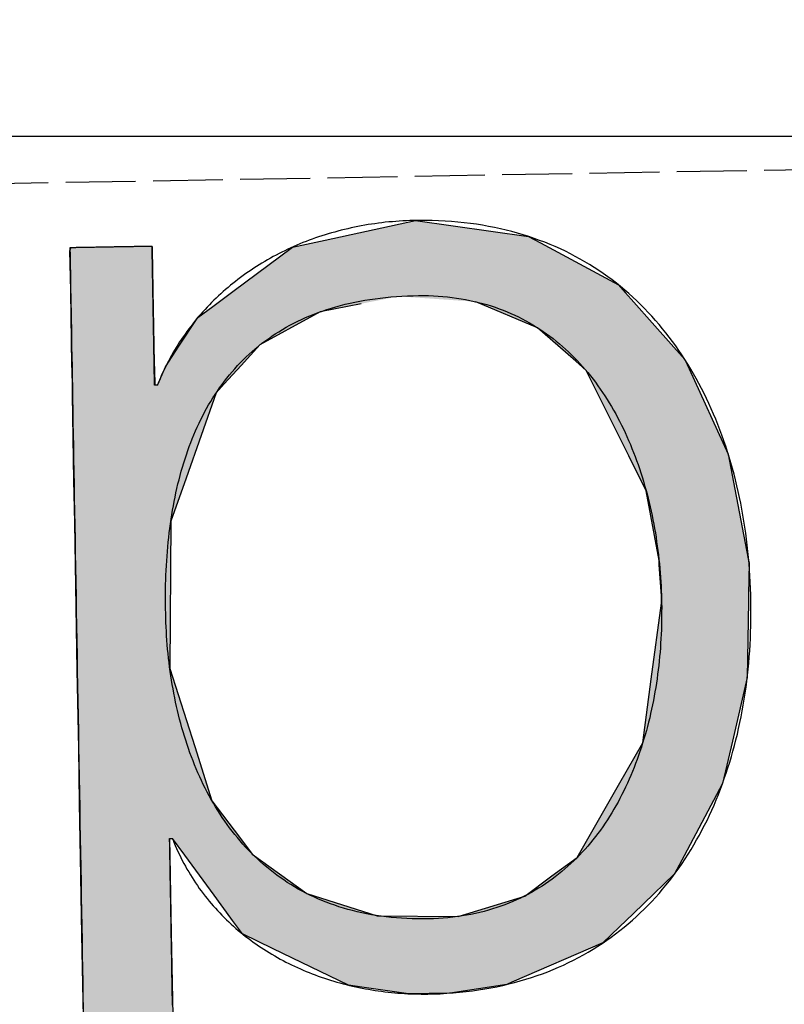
# Model space of a CAD drawing. Extents: x 562 to 7231, y 5667 to 12126.
# Tile 17 of 69: x 3309 to 3364, y 8054 to 8124. Entities that reach past the tile are written whole.
import ezdxf

# ---------------------------------------------------------------- set-up
doc = ezdxf.new("R2010")
doc.units = 0
doc.linetypes.add('GEN3', pattern=[6.25, 5, -1.25])
doc.layers.get('0').update_dxf_attribs({"linetype": 'CONTINUOUS'})
for name, color, linetype in [('3', 6, 'GEN3'), ('5', 3, 'CONTINUOUS'), ('LOGO', 7, 'CONTINUOUS')]:
    doc.layers.add(name, color=color, linetype=linetype)

# ---------------------------------------------------------------- blocks, each defined once
blk = doc.blocks.new('*U42')
at = {"layer": 'LOGO', "color": 30, "linetype": 'CONTINUOUS'}
for p, q in [((32.431, 7.589), (33.366, 7.774)), ((33.366, 7.774), (34.533, 7.589)), ((29.793, 7.525), (29.803, 7.555)), ((30.642, 7.555), (30.642, 7.525)), ((32.091, 7.521), (32.431, 7.589)), ((34.533, 7.589), (34.653, 7.521)), ((29.793, 7.11), (29.793, 7.525)), ((30.642, 7.525), (30.642, 7.11)), ((31.467, 7.073), (32.091, 7.521)), ((34.653, 7.521), (35.451, 7.073)), ((29.793, 7.101), (29.793, 7.11)), ((29.793, 6.344), (29.793, 7.101)), ((30.642, 7.11), (30.642, 7.101)), ((30.642, 7.101), (30.642, 6.344)), ((31.356, 6.994), (31.467, 7.073)), ((35.451, 7.073), (35.519, 6.994)), ((31.153, 6.848), (31.259, 6.924)), ((31.259, 6.924), (31.356, 6.994)), ((32.79, 6.924), (32.365, 6.848)), ((34.609, 6.644), (33.977, 6.924)), ((35.519, 6.994), (35.579, 6.924)), ((35.579, 6.924), (35.819, 6.644)), ((31.101, 6.811), (31.153, 6.848)), ((32.365, 6.848), (32.295, 6.811)), ((30.901, 6.517), (31.101, 6.811)), ((32.295, 6.811), (31.738, 6.517)), ((34.996, 6.291), (34.609, 6.644)), ((35.819, 6.644), (36.123, 6.291)), ((30.759, 6.307), (30.901, 6.517)), ((31.738, 6.517), (31.54, 6.307)), ((29.793, 6.285), (29.793, 6.344)), ((30.642, 6.344), (30.643, 6.285)), ((29.793, 6.12), (29.793, 6.285)), ((30.643, 6.285), (30.644, 6.12)), ((30.672, 6.12), (30.759, 6.307)), ((31.54, 6.307), (31.362, 6.12)), ((35.102, 6.194), (34.996, 6.291)), ((36.123, 6.291), (36.166, 6.194)), ((29.793, 6.03), (29.793, 6.12)), ((31.362, 6.12), (31.278, 6.03)), ((35.528, 5.304), (35.102, 6.194)), ((36.166, 6.194), (36.555, 5.304)), ((29.793, 5.154), (29.793, 6.03)), ((31.278, 6.03), (30.951, 5.154)), ((35.701, 4.941), (35.528, 5.304)), ((36.555, 5.304), (36.618, 4.941)), ((29.793, 4.711), (29.793, 5.154)), ((30.951, 5.154), (30.786, 4.711)), ((35.821, 4.219), (35.701, 4.941)), ((36.618, 4.941), (36.742, 4.219)), ((29.793, 3.189), (29.793, 4.711)), ((30.786, 4.711), (30.749, 3.189)), ((35.823, 4.174), (35.821, 4.219)), ((35.84, 3.851), (35.823, 4.174)), ((36.75, 4.174), (36.739, 3.851)), ((36.742, 4.219), (36.75, 4.174)), ((35.72, 2.992), (35.84, 3.777)), ((35.84, 3.777), (35.84, 3.851)), ((36.737, 3.777), (36.711, 2.992)), ((36.739, 3.851), (36.737, 3.777)), ((29.793, 2.379), (29.793, 3.189)), ((30.749, 3.189), (30.992, 2.379)), ((35.62, 2.336), (35.72, 2.992)), ((36.711, 2.992), (36.546, 2.336)), ((29.793, 1.816), (29.793, 2.379)), ((30.992, 2.379), (31.16, 1.816)), ((35.362, 1.903), (35.62, 2.336)), ((36.546, 2.336), (36.438, 1.903)), ((34.921, 1.162), (35.362, 1.903)), ((36.438, 1.903), (36.029, 1.162)), ((29.793, 1.434), (29.793, 1.816)), ((31.16, 1.816), (31.438, 1.434)), ((29.793, 1.253), (29.793, 1.434)), ((30.716, 1.434), (30.716, 1.253)), ((30.869, 1.258), (30.745, 1.434)), ((31.438, 1.434), (31.566, 1.258)), ((29.793, 0.453), (29.793, 1.253)), ((30.716, 1.253), (30.716, 0.453)), ((31.165, 0.839), (30.869, 1.258)), ((31.566, 1.258), (32.124, 0.839)), ((34.658, 0.977), (34.921, 1.162)), ((36.029, 1.162), (35.926, 0.977)), ((34.373, 0.775), (34.658, 0.977)), ((35.926, 0.977), (35.709, 0.775)), ((31.335, 0.598), (31.165, 0.839)), ((32.124, 0.839), (32.847, 0.598)), ((33.683, 0.575), (34.373, 0.775)), ((35.709, 0.775), (35.494, 0.575)), ((31.352, 0.575), (31.335, 0.598)), ((31.451, 0.435), (31.352, 0.575)), ((32.847, 0.598), (33.683, 0.575)), ((35.494, 0.575), (35.343, 0.435)), ((29.793, -0.396), (29.793, 0.453)), ((30.716, 0.453), (30.716, -0.396)), ((31.764, 0.276), (31.451, 0.435)), ((35.343, 0.435), (35.172, 0.276)), ((32.536, -0.114), (31.764, 0.276)), ((35.172, 0.276), (34.225, -0.114)), ((32.674, -0.136), (32.536, -0.114)), ((33.155, -0.214), (32.674, -0.136)), ((34.172, -0.136), (33.587, -0.214)), ((34.225, -0.114), (34.172, -0.136)), ((33.578, -0.215), (33.155, -0.214)), ((33.587, -0.214), (33.578, -0.215))]:
    blk.add_line(p, q, dxfattribs=at)
at = {"layer": 'LOGO', "color": 30, "linetype": 'CONTINUOUS', "extrusion": (0, 0, -1)}
for points in [[(-33.366, 7.774), (-34.533, 7.589), (-32.431, 7.589)], [(-29.803, 7.555), (-30.642, 7.525), (-29.793, 7.525)], [(-29.803, 7.555), (-30.642, 7.555), (-30.642, 7.525)], [(-32.431, 7.589), (-34.653, 7.521), (-32.091, 7.521)], [(-32.431, 7.589), (-34.533, 7.589), (-34.653, 7.521)], [(-29.793, 7.525), (-30.642, 7.11), (-29.793, 7.11)], [(-29.793, 7.525), (-30.642, 7.525), (-30.642, 7.11)], [(-32.091, 7.521), (-35.451, 7.073), (-31.467, 7.073)], [(-32.091, 7.521), (-34.653, 7.521), (-35.451, 7.073)], [(-29.793, 7.11), (-30.642, 7.101), (-29.793, 7.101)], [(-29.793, 7.11), (-30.642, 7.11), (-30.642, 7.101)], [(-29.793, 7.101), (-30.642, 6.344), (-29.793, 6.344)], [(-29.793, 7.101), (-30.642, 7.101), (-30.642, 6.344)], [(-31.467, 7.073), (-35.519, 6.994), (-31.356, 6.994)], [(-31.467, 7.073), (-35.451, 7.073), (-35.519, 6.994)], [(-31.259, 6.924), (-32.365, 6.848), (-31.153, 6.848)], [(-31.356, 6.994), (-32.79, 6.924), (-31.259, 6.924)], [(-31.259, 6.924), (-32.79, 6.924), (-32.365, 6.848)], [(-31.356, 6.994), (-33.179, 6.994), (-32.79, 6.924)], [(-33.179, 6.994), (-35.579, 6.924), (-33.977, 6.924)], [(-33.179, 6.994), (-35.519, 6.994), (-35.579, 6.924)], [(-33.977, 6.924), (-35.819, 6.644), (-34.609, 6.644)], [(-33.977, 6.924), (-35.579, 6.924), (-35.819, 6.644)], [(-31.153, 6.848), (-32.295, 6.811), (-31.101, 6.811)], [(-31.153, 6.848), (-32.365, 6.848), (-32.295, 6.811)], [(-31.101, 6.811), (-31.738, 6.517), (-30.901, 6.517)], [(-31.101, 6.811), (-32.295, 6.811), (-31.738, 6.517)], [(-34.609, 6.644), (-36.123, 6.291), (-34.996, 6.291)], [(-34.609, 6.644), (-35.819, 6.644), (-36.123, 6.291)], [(-30.901, 6.517), (-31.54, 6.307), (-30.759, 6.307)], [(-30.901, 6.517), (-31.738, 6.517), (-31.54, 6.307)], [(-29.793, 6.344), (-30.643, 6.285), (-29.793, 6.285)], [(-29.793, 6.344), (-30.642, 6.344), (-30.643, 6.285)], [(-29.793, 6.285), (-30.644, 6.12), (-29.793, 6.12)], [(-29.793, 6.285), (-30.643, 6.285), (-30.644, 6.12)], [(-30.759, 6.307), (-31.362, 6.12), (-30.672, 6.12)], [(-30.759, 6.307), (-31.54, 6.307), (-31.362, 6.12)], [(-34.996, 6.291), (-36.166, 6.194), (-35.102, 6.194)], [(-34.996, 6.291), (-36.123, 6.291), (-36.166, 6.194)], [(-29.793, 6.12), (-31.278, 6.03), (-29.793, 6.03)], [(-29.793, 6.12), (-31.362, 6.12), (-31.278, 6.03)], [(-35.102, 6.194), (-36.555, 5.304), (-35.528, 5.304)], [(-35.102, 6.194), (-36.166, 6.194), (-36.555, 5.304)], [(-29.793, 6.03), (-30.951, 5.154), (-29.793, 5.154)], [(-29.793, 6.03), (-31.278, 6.03), (-30.951, 5.154)], [(-35.528, 5.304), (-36.618, 4.941), (-35.701, 4.941)], [(-35.528, 5.304), (-36.555, 5.304), (-36.618, 4.941)], [(-29.793, 5.154), (-30.786, 4.711), (-29.793, 4.711)], [(-29.793, 5.154), (-30.951, 5.154), (-30.786, 4.711)], [(-35.701, 4.941), (-36.742, 4.219), (-35.821, 4.219)], [(-35.701, 4.941), (-36.618, 4.941), (-36.742, 4.219)], [(-29.793, 4.711), (-30.749, 3.189), (-29.793, 3.189)], [(-29.793, 4.711), (-30.786, 4.711), (-30.749, 3.189)], [(-35.821, 4.219), (-36.75, 4.174), (-35.823, 4.174)], [(-35.821, 4.219), (-36.742, 4.219), (-36.75, 4.174)], [(-35.823, 4.174), (-36.739, 3.851), (-35.84, 3.851)], [(-35.823, 4.174), (-36.75, 4.174), (-36.739, 3.851)], [(-35.84, 3.777), (-36.711, 2.992), (-35.72, 2.992)], [(-35.84, 3.851), (-36.737, 3.777), (-35.84, 3.777)], [(-35.84, 3.851), (-36.739, 3.851), (-36.737, 3.777)], [(-35.84, 3.777), (-36.737, 3.777), (-36.711, 2.992)], [(-29.793, 3.189), (-30.992, 2.379), (-29.793, 2.379)], [(-29.793, 3.189), (-30.749, 3.189), (-30.992, 2.379)], [(-35.72, 2.992), (-36.546, 2.336), (-35.62, 2.336)], [(-35.72, 2.992), (-36.711, 2.992), (-36.546, 2.336)], [(-29.793, 2.379), (-31.16, 1.816), (-29.793, 1.816)], [(-29.793, 2.379), (-30.992, 2.379), (-31.16, 1.816)], [(-35.62, 2.336), (-36.438, 1.903), (-35.362, 1.903)], [(-35.62, 2.336), (-36.546, 2.336), (-36.438, 1.903)], [(-35.362, 1.903), (-36.029, 1.162), (-34.921, 1.162)], [(-35.362, 1.903), (-36.438, 1.903), (-36.029, 1.162)], [(-29.793, 1.816), (-31.438, 1.434), (-29.793, 1.434)], [(-29.793, 1.816), (-31.16, 1.816), (-31.438, 1.434)], [(-29.793, 1.434), (-30.716, 1.253), (-29.793, 1.253)], [(-29.793, 1.434), (-30.716, 1.434), (-30.716, 1.253)], [(-30.745, 1.434), (-31.566, 1.258), (-30.869, 1.258)], [(-30.745, 1.434), (-31.438, 1.434), (-31.566, 1.258)], [(-29.793, 1.253), (-30.716, 0.453), (-29.793, 0.453)], [(-29.793, 1.253), (-30.716, 1.253), (-30.716, 0.453)], [(-30.869, 1.258), (-32.124, 0.839), (-31.165, 0.839)], [(-30.869, 1.258), (-31.566, 1.258), (-32.124, 0.839)], [(-34.921, 1.162), (-35.926, 0.977), (-34.658, 0.977)], [(-34.921, 1.162), (-36.029, 1.162), (-35.926, 0.977)], [(-34.658, 0.977), (-35.709, 0.775), (-34.373, 0.775)], [(-34.658, 0.977), (-35.926, 0.977), (-35.709, 0.775)], [(-31.165, 0.839), (-32.847, 0.598), (-31.335, 0.598)], [(-31.165, 0.839), (-32.124, 0.839), (-32.847, 0.598)], [(-34.373, 0.775), (-35.494, 0.575), (-33.683, 0.575)], [(-34.373, 0.775), (-35.709, 0.775), (-35.494, 0.575)], [(-31.335, 0.598), (-33.683, 0.575), (-31.352, 0.575)], [(-31.335, 0.598), (-32.847, 0.598), (-33.683, 0.575)], [(-31.352, 0.575), (-35.343, 0.435), (-31.451, 0.435)], [(-31.352, 0.575), (-35.494, 0.575), (-35.343, 0.435)], [(-29.793, 0.453), (-30.716, -0.396), (-29.793, -0.396)], [(-29.793, 0.453), (-30.716, 0.453), (-30.716, -0.396)], [(-31.451, 0.435), (-35.172, 0.276), (-31.764, 0.276)], [(-31.451, 0.435), (-35.343, 0.435), (-35.172, 0.276)], [(-31.764, 0.276), (-34.225, -0.114), (-32.536, -0.114)], [(-31.764, 0.276), (-35.172, 0.276), (-34.225, -0.114)], [(-32.536, -0.114), (-34.172, -0.136), (-32.674, -0.136)], [(-32.536, -0.114), (-34.225, -0.114), (-34.172, -0.136)], [(-32.674, -0.136), (-33.587, -0.214), (-33.155, -0.214)], [(-32.674, -0.136), (-34.172, -0.136), (-33.587, -0.214)], [(-33.155, -0.214), (-33.587, -0.214), (-33.578, -0.215)]]:
    blk.add_solid(points, dxfattribs=at)
blk = doc.blocks.new('KLAUS')
at = {"layer": 'LOGO'}
for points in [[(30.716, -0.289, 0), (30.716, -0.226, 0), (30.716, -0.163, 0), (30.716, -0.101, 0), (30.716, -0.039, 0), (30.716, 0.023, 0), (30.716, 0.084, 0), (30.716, 0.144, 0), (30.716, 0.203, 0), (30.716, 0.262, 0), (30.716, 0.32, 0), (30.716, 0.377, 0), (30.716, 0.433, 0), (30.716, 0.488, 0), (30.716, 0.542, 0), (30.716, 0.596, 0), (30.716, 0.648, 0), (30.716, 0.698, 0), (30.716, 0.748, 0), (30.716, 0.796, 0), (30.716, 0.843, 0), (30.716, 0.889, 0), (30.716, 0.933, 0), (30.716, 0.976, 0), (30.716, 1.017, 0), (30.716, 1.056, 0), (30.716, 1.094, 0), (30.716, 1.13, 0), (30.716, 1.165, 0), (30.716, 1.197, 0), (30.716, 1.228, 0), (30.716, 1.257, 0), (30.716, 1.284, 0), (30.716, 1.309, 0), (30.716, 1.331, 0), (30.716, 1.352, 0), (30.716, 1.371, 0), (30.716, 1.387, 0), (30.716, 1.401, 0), (30.716, 1.412, 0), (30.716, 1.422, 0), (30.716, 1.428, 0), (30.716, 1.433, 0), (30.716, 1.434, 0), (30.716, 1.434, 0), (30.716, 1.434, 0), (30.716, 1.434, 0), (30.716, 1.434, 0), (30.716, 1.434, 0), (30.716, 1.434, 0), (30.716, 1.434, 0), (30.716, 1.434, 0), (30.716, 1.434, 0), (30.716, 1.434, 0), (30.717, 1.434, 0), (30.717, 1.434, 0), (30.717, 1.434, 0), (30.717, 1.434, 0), (30.717, 1.434, 0), (30.718, 1.434, 0), (30.718, 1.434, 0), (30.718, 1.434, 0), (30.718, 1.434, 0), (30.719, 1.434, 0), (30.719, 1.434, 0), (30.719, 1.434, 0), (30.72, 1.434, 0), (30.72, 1.434, 0), (30.72, 1.434, 0), (30.721, 1.434, 0), (30.721, 1.434, 0), (30.721, 1.434, 0), (30.722, 1.434, 0), (30.722, 1.434, 0), (30.722, 1.434, 0), (30.723, 1.434, 0), (30.723, 1.434, 0), (30.724, 1.434, 0), (30.724, 1.434, 0), (30.724, 1.434, 0), (30.725, 1.434, 0), (30.725, 1.434, 0), (30.726, 1.434, 0), (30.726, 1.434, 0), (30.727, 1.434, 0), (30.727, 1.434, 0), (30.727, 1.434, 0), (30.728, 1.434, 0), (30.728, 1.434, 0), (30.729, 1.434, 0), (30.729, 1.434, 0), (30.73, 1.434, 0), (30.73, 1.434, 0), (30.73, 1.434, 0), (30.731, 1.434, 0), (30.731, 1.434, 0), (30.732, 1.434, 0), (30.732, 1.434, 0), (30.733, 1.434, 0), (30.733, 1.434, 0), (30.734, 1.434, 0), (30.734, 1.434, 0), (30.735, 1.434, 0), (30.735, 1.434, 0), (30.735, 1.434, 0), (30.736, 1.434, 0), (30.736, 1.434, 0), (30.737, 1.434, 0), (30.737, 1.434, 0), (30.737, 1.434, 0), (30.738, 1.434, 0), (30.738, 1.434, 0), (30.738, 1.434, 0), (30.739, 1.434, 0), (30.739, 1.434, 0), (30.74, 1.434, 0), (30.74, 1.434, 0), (30.74, 1.434, 0), (30.741, 1.434, 0), (30.741, 1.434, 0), (30.741, 1.434, 0), (30.742, 1.434, 0), (30.742, 1.434, 0), (30.742, 1.434, 0), (30.742, 1.434, 0), (30.743, 1.434, 0), (30.743, 1.434, 0), (30.743, 1.434, 0), (30.743, 1.434, 0), (30.744, 1.434, 0), (30.744, 1.434, 0), (30.744, 1.434, 0), (30.744, 1.434, 0), (30.744, 1.434, 0), (30.744, 1.434, 0), (30.744, 1.434, 0), (30.745, 1.434, 0), (30.745, 1.434, 0), (30.745, 1.434, 0), (30.745, 1.434, 0), (30.745, 1.434, 0), (30.745, 1.434, 0), (30.748, 1.426, 0), (30.76, 1.393, 0), (30.773, 1.361, 0), (30.786, 1.329, 0), (30.8, 1.297, 0), (30.814, 1.266, 0), (30.828, 1.235, 0), (30.843, 1.204, 0), (30.858, 1.173, 0), (30.874, 1.143, 0), (30.89, 1.113, 0), (30.907, 1.084, 0), (30.924, 1.054, 0), (30.941, 1.025, 0), (30.958, 0.997, 0), (30.976, 0.969, 0), (30.995, 0.941, 0), (31.013, 0.913, 0), (31.032, 0.886, 0), (31.052, 0.859, 0), (31.072, 0.832, 0), (31.092, 0.806, 0), (31.112, 0.78, 0), (31.133, 0.754, 0), (31.154, 0.729, 0), (31.176, 0.704, 0), (31.198, 0.679, 0), (31.22, 0.655, 0), (31.242, 0.631, 0), (31.265, 0.607, 0), (31.288, 0.583, 0), (31.311, 0.56, 0), (31.335, 0.538, 0), (31.359, 0.515, 0), (31.383, 0.493, 0), (31.408, 0.471, 0), (31.433, 0.45, 0), (31.458, 0.429, 0), (31.483, 0.408, 0), (31.509, 0.388, 0), (31.535, 0.368, 0), (31.561, 0.348, 0), (31.587, 0.328, 0), (31.614, 0.309, 0), (31.641, 0.29, 0), (31.668, 0.272, 0), (31.696, 0.254, 0), (31.724, 0.236, 0), (31.752, 0.219, 0), (31.78, 0.202, 0), (31.808, 0.185, 0), (31.837, 0.168, 0), (31.866, 0.152, 0), (31.895, 0.136, 0), (31.924, 0.121, 0), (31.953, 0.106, 0), (31.983, 0.091, 0), (32.013, 0.077, 0), (32.043, 0.063, 0), (32.073, 0.049, 0), (32.103, 0.035, 0), (32.134, 0.022, 0), (32.165, 0.01, 0), (32.196, -0.003, 0), (32.227, -0.015, 0), (32.258, -0.027, 0), (32.29, -0.038, 0), (32.321, -0.049, 0), (32.353, -0.06, 0), (32.385, -0.07, 0), (32.417, -0.08, 0), (32.449, -0.09, 0), (32.481, -0.099, 0), (32.514, -0.108, 0), (32.546, -0.117, 0), (32.579, -0.125, 0), (32.612, -0.133, 0), (32.645, -0.141, 0), (32.678, -0.148, 0), (32.711, -0.155, 0), (32.744, -0.161, 0), (32.778, -0.168, 0), (32.811, -0.173, 0), (32.844, -0.179, 0), (32.878, -0.184, 0), (32.912, -0.189, 0), (32.945, -0.194, 0), (32.979, -0.198, 0), (33.013, -0.201, 0), (33.047, -0.205, 0), (33.081, -0.208, 0), (33.115, -0.211, 0), (33.149, -0.213, 0), (33.183, -0.215, 0), (33.217, -0.217, 0), (33.252, -0.218, 0), (33.286, -0.219, 0), (33.32, -0.22, 0), (33.354, -0.22, 0), (33.412, -0.22, 0), (33.481, -0.219, 0), (33.55, -0.216, 0), (33.617, -0.213, 0), (33.684, -0.208, 0), (33.75, -0.202, 0), (33.816, -0.195, 0), (33.88, -0.187, 0), (33.944, -0.178, 0), (34.007, -0.168, 0), (34.07, -0.157, 0), (34.132, -0.145, 0), (34.193, -0.131, 0), (34.253, -0.117, 0), (34.312, -0.102, 0), (34.371, -0.086, 0), (34.429, -0.068, 0), (34.486, -0.05, 0), (34.543, -0.031, 0), (34.599, -0.011, 0), (34.654, 0.01, 0), (34.709, 0.032, 0), (34.762, 0.055, 0), (34.815, 0.079, 0), (34.867, 0.104, 0), (34.919, 0.13, 0), (34.97, 0.157, 0), (35.02, 0.184, 0), (35.069, 0.213, 0), (35.118, 0.242, 0), (35.166, 0.272, 0), (35.213, 0.303, 0), (35.259, 0.335, 0), (35.305, 0.367, 0), (35.35, 0.401, 0), (35.394, 0.435, 0), (35.438, 0.47, 0), (35.481, 0.506, 0), (35.523, 0.543, 0), (35.564, 0.58, 0), (35.605, 0.618, 0), (35.645, 0.657, 0), (35.684, 0.697, 0), (35.723, 0.737, 0), (35.761, 0.778, 0), (35.798, 0.82, 0), (35.834, 0.862, 0), (35.87, 0.905, 0), (35.905, 0.949, 0), (35.939, 0.994, 0), (35.973, 1.039, 0), (36.005, 1.084, 0), (36.038, 1.131, 0), (36.069, 1.178, 0), (36.1, 1.226, 0), (36.13, 1.274, 0), (36.159, 1.323, 0), (36.188, 1.372, 0), (36.216, 1.422, 0), (36.243, 1.473, 0), (36.27, 1.524, 0), (36.295, 1.576, 0), (36.32, 1.628, 0), (36.345, 1.681, 0), (36.368, 1.734, 0), (36.392, 1.788, 0), (36.414, 1.842, 0), (36.435, 1.897, 0), (36.456, 1.952, 0), (36.477, 2.008, 0), (36.496, 2.064, 0), (36.515, 2.12, 0), (36.533, 2.178, 0), (36.55, 2.235, 0), (36.567, 2.293, 0), (36.583, 2.351, 0), (36.599, 2.41, 0), (36.613, 2.469, 0), (36.627, 2.529, 0), (36.641, 2.588, 0), (36.653, 2.649, 0), (36.665, 2.709, 0), (36.676, 2.77, 0), (36.687, 2.831, 0), (36.697, 2.893, 0), (36.706, 2.955, 0), (36.714, 3.017, 0), (36.722, 3.079, 0), (36.729, 3.142, 0), (36.736, 3.205, 0), (36.741, 3.268, 0), (36.746, 3.332, 0), (36.751, 3.396, 0), (36.754, 3.46, 0), (36.757, 3.524, 0), (36.76, 3.588, 0), (36.761, 3.653, 0), (36.762, 3.718, 0), (36.763, 3.783, 0), (36.762, 3.847, 0), (36.761, 3.912, 0), (36.759, 3.977, 0), (36.757, 4.041, 0), (36.754, 4.105, 0), (36.75, 4.169, 0), (36.746, 4.233, 0), (36.74, 4.296, 0), (36.735, 4.36, 0), (36.728, 4.423, 0), (36.721, 4.485, 0), (36.713, 4.548, 0), (36.704, 4.61, 0), (36.695, 4.672, 0), (36.685, 4.733, 0), (36.675, 4.794, 0), (36.663, 4.855, 0), (36.651, 4.916, 0), (36.638, 4.976, 0), (36.625, 5.036, 0), (36.611, 5.095, 0), (36.596, 5.154, 0), (36.581, 5.213, 0), (36.565, 5.271, 0), (36.548, 5.329, 0), (36.53, 5.386, 0), (36.512, 5.443, 0), (36.493, 5.5, 0), (36.473, 5.556, 0), (36.453, 5.611, 0), (36.432, 5.667, 0), (36.41, 5.721, 0), (36.388, 5.776, 0), (36.365, 5.829, 0), (36.341, 5.882, 0), (36.316, 5.935, 0), (36.291, 5.987, 0), (36.265, 6.039, 0), (36.239, 6.09, 0), (36.211, 6.14, 0), (36.183, 6.19, 0), (36.154, 6.24, 0), (36.125, 6.288, 0), (36.095, 6.337, 0), (36.064, 6.384, 0), (36.032, 6.431, 0), (36, 6.477, 0), (35.967, 6.523, 0), (35.933, 6.568, 0), (35.899, 6.612, 0), (35.864, 6.656, 0), (35.828, 6.699, 0), (35.791, 6.742, 0), (35.754, 6.783, 0), (35.716, 6.824, 0), (35.678, 6.864, 0), (35.638, 6.904, 0), (35.598, 6.943, 0), (35.557, 6.981, 0), (35.516, 7.018, 0), (35.474, 7.054, 0), (35.431, 7.09, 0), (35.387, 7.125, 0), (35.342, 7.159, 0), (35.297, 7.192, 0), (35.252, 7.225, 0), (35.205, 7.256, 0), (35.158, 7.287, 0), (35.11, 7.317, 0), (35.061, 7.346, 0), (35.011, 7.375, 0), (34.961, 7.402, 0), (34.91, 7.429, 0), (34.859, 7.454, 0), (34.806, 7.479, 0), (34.753, 7.503, 0), (34.7, 7.526, 0), (34.645, 7.547, 0), (34.59, 7.568, 0), (34.534, 7.588, 0), (34.477, 7.607, 0), (34.42, 7.626, 0), (34.361, 7.643, 0), (34.303, 7.659, 0), (34.243, 7.674, 0), (34.182, 7.688, 0), (34.121, 7.701, 0), (34.059, 7.713, 0), (33.997, 7.724, 0), (33.934, 7.734, 0), (33.87, 7.743, 0), (33.805, 7.751, 0), (33.739, 7.757, 0), (33.673, 7.763, 0), (33.606, 7.767, 0), (33.538, 7.771, 0), (33.47, 7.773, 0), (33.401, 7.774, 0), (33.347, 7.774, 0), (33.31, 7.774, 0), (33.274, 7.773, 0), (33.237, 7.772, 0), (33.2, 7.771, 0), (33.164, 7.769, 0), (33.128, 7.766, 0), (33.091, 7.764, 0), (33.055, 7.761, 0), (33.019, 7.757, 0), (32.983, 7.753, 0), (32.948, 7.749, 0), (32.912, 7.745, 0), (32.877, 7.74, 0), (32.842, 7.734, 0), (32.806, 7.729, 0), (32.771, 7.723, 0), (32.736, 7.716, 0), (32.702, 7.709, 0), (32.667, 7.702, 0), (32.633, 7.695, 0), (32.599, 7.687, 0), (32.564, 7.679, 0), (32.531, 7.67, 0), (32.497, 7.661, 0), (32.463, 7.652, 0), (32.43, 7.643, 0), (32.397, 7.633, 0), (32.364, 7.622, 0), (32.331, 7.612, 0), (32.298, 7.601, 0), (32.266, 7.589, 0), (32.233, 7.578, 0), (32.201, 7.566, 0), (32.169, 7.553, 0), (32.138, 7.54, 0), (32.106, 7.527, 0), (32.075, 7.514, 0), (32.044, 7.5, 0), (32.013, 7.486, 0), (31.982, 7.472, 0), (31.952, 7.457, 0), (31.921, 7.442, 0), (31.891, 7.427, 0), (31.862, 7.411, 0), (31.832, 7.395, 0), (31.803, 7.379, 0), (31.774, 7.362, 0), (31.745, 7.345, 0), (31.716, 7.328, 0), (31.688, 7.31, 0), (31.66, 7.292, 0), (31.632, 7.274, 0), (31.604, 7.256, 0), (31.577, 7.237, 0), (31.55, 7.218, 0), (31.523, 7.198, 0), (31.497, 7.178, 0), (31.47, 7.158, 0), (31.444, 7.138, 0), (31.419, 7.117, 0), (31.393, 7.096, 0), (31.368, 7.075, 0), (31.343, 7.053, 0), (31.319, 7.031, 0), (31.294, 7.009, 0), (31.27, 6.987, 0), (31.246, 6.964, 0), (31.223, 6.941, 0), (31.2, 6.918, 0), (31.177, 6.894, 0), (31.154, 6.87, 0), (31.132, 6.846, 0), (31.11, 6.822, 0), (31.089, 6.797, 0), (31.067, 6.772, 0), (31.047, 6.746, 0), (31.026, 6.721, 0), (31.006, 6.695, 0), (30.986, 6.669, 0), (30.966, 6.642, 0), (30.947, 6.616, 0), (30.928, 6.589, 0), (30.909, 6.562, 0), (30.891, 6.534, 0), (30.873, 6.506, 0), (30.855, 6.478, 0), (30.838, 6.45, 0), (30.821, 6.422, 0), (30.805, 6.393, 0), (30.789, 6.364, 0), (30.773, 6.334, 0), (30.757, 6.305, 0), (30.742, 6.275, 0), (30.728, 6.245, 0), (30.713, 6.215, 0), (30.7, 6.184, 0), (30.686, 6.153, 0), (30.673, 6.122, 0), (30.672, 6.12, 0), (30.672, 6.12, 0), (30.672, 6.12, 0), (30.672, 6.12, 0), (30.672, 6.12, 0), (30.671, 6.12, 0), (30.671, 6.12, 0), (30.671, 6.12, 0), (30.671, 6.12, 0), (30.671, 6.12, 0), (30.671, 6.12, 0), (30.671, 6.12, 0), (30.67, 6.12, 0), (30.67, 6.12, 0), (30.67, 6.12, 0), (30.67, 6.12, 0), (30.669, 6.12, 0), (30.669, 6.12, 0), (30.669, 6.12, 0), (30.669, 6.12, 0), (30.668, 6.12, 0), (30.668, 6.12, 0), (30.668, 6.12, 0), (30.667, 6.12, 0), (30.667, 6.12, 0), (30.667, 6.12, 0), (30.666, 6.12, 0), (30.666, 6.12, 0), (30.666, 6.12, 0), (30.665, 6.12, 0), (30.665, 6.12, 0), (30.665, 6.12, 0), (30.664, 6.12, 0), (30.664, 6.12, 0), (30.663, 6.12, 0), (30.663, 6.12, 0), (30.663, 6.12, 0), (30.662, 6.12, 0), (30.662, 6.12, 0), (30.661, 6.12, 0), (30.661, 6.12, 0), (30.66, 6.12, 0), (30.66, 6.12, 0), (30.659, 6.12, 0), (30.659, 6.12, 0), (30.659, 6.12, 0), (30.658, 6.12, 0), (30.658, 6.12, 0), (30.657, 6.12, 0), (30.657, 6.12, 0), (30.656, 6.12, 0), (30.656, 6.12, 0), (30.655, 6.12, 0), (30.655, 6.12, 0), (30.655, 6.12, 0), (30.654, 6.12, 0), (30.654, 6.12, 0), (30.653, 6.12, 0), (30.653, 6.12, 0), (30.652, 6.12, 0), (30.652, 6.12, 0), (30.652, 6.12, 0), (30.651, 6.12, 0), (30.651, 6.12, 0), (30.65, 6.12, 0), (30.65, 6.12, 0), (30.649, 6.12, 0), (30.649, 6.12, 0), (30.649, 6.12, 0), (30.648, 6.12, 0), (30.648, 6.12, 0), (30.648, 6.12, 0), (30.647, 6.12, 0), (30.647, 6.12, 0), (30.647, 6.12, 0), (30.646, 6.12, 0), (30.646, 6.12, 0), (30.646, 6.12, 0), (30.645, 6.12, 0), (30.645, 6.12, 0), (30.645, 6.12, 0), (30.645, 6.12, 0), (30.644, 6.12, 0), (30.644, 6.12, 0), (30.644, 6.12, 0), (30.644, 6.12, 0), (30.644, 6.12, 0), (30.643, 6.12, 0), (30.643, 6.12, 0), (30.643, 6.12, 0), (30.643, 6.12, 0), (30.643, 6.12, 0), (30.643, 6.12, 0), (30.643, 6.12, 0), (30.642, 6.12, 0), (30.642, 6.12, 0), (30.642, 6.12, 0), (30.642, 6.12, 0), (30.642, 6.12, 0), (30.642, 6.121, 0), (30.642, 6.122, 0), (30.642, 6.125, 0), (30.642, 6.128, 0), (30.642, 6.132, 0), (30.642, 6.137, 0), (30.642, 6.142, 0), (30.642, 6.149, 0), (30.642, 6.156, 0), (30.642, 6.164, 0), (30.642, 6.172, 0), (30.642, 6.182, 0), (30.642, 6.191, 0), (30.642, 6.202, 0), (30.642, 6.213, 0), (30.642, 6.225, 0), (30.642, 6.237, 0), (30.642, 6.25, 0), (30.642, 6.264, 0), (30.642, 6.278, 0), (30.642, 6.292, 0), (30.642, 6.307, 0), (30.642, 6.323, 0), (30.642, 6.339, 0), (30.642, 6.355, 0), (30.642, 6.372, 0), (30.642, 6.39, 0), (30.642, 6.407, 0), (30.642, 6.425, 0), (30.642, 6.444, 0), (30.642, 6.462, 0), (30.642, 6.482, 0), (30.642, 6.501, 0), (30.642, 6.521, 0), (30.642, 6.541, 0), (30.642, 6.561, 0), (30.642, 6.581, 0), (30.642, 6.602, 0), (30.642, 6.623, 0), (30.642, 6.644, 0), (30.642, 6.665, 0), (30.642, 6.686, 0), (30.642, 6.708, 0), (30.642, 6.729, 0), (30.642, 6.751, 0), (30.642, 6.773, 0), (30.642, 6.794, 0), (30.642, 6.816, 0), (30.642, 6.838, 0), (30.642, 6.86, 0), (30.642, 6.882, 0), (30.642, 6.904, 0), (30.642, 6.925, 0), (30.642, 6.947, 0), (30.642, 6.968, 0), (30.642, 6.99, 0), (30.642, 7.011, 0), (30.642, 7.032, 0), (30.642, 7.053, 0), (30.642, 7.074, 0), (30.642, 7.095, 0), (30.642, 7.115, 0), (30.642, 7.135, 0), (30.642, 7.155, 0), (30.642, 7.175, 0), (30.642, 7.194, 0), (30.642, 7.214, 0), (30.642, 7.232, 0), (30.642, 7.251, 0), (30.642, 7.269, 0), (30.642, 7.286, 0), (30.642, 7.304, 0), (30.642, 7.32, 0), (30.642, 7.337, 0), (30.642, 7.353, 0), (30.642, 7.368, 0), (30.642, 7.383, 0), (30.642, 7.398, 0), (30.642, 7.412, 0), (30.642, 7.425, 0), (30.642, 7.438, 0), (30.642, 7.451, 0), (30.642, 7.462, 0), (30.642, 7.473, 0), (30.642, 7.484, 0), (30.642, 7.494, 0), (30.642, 7.503, 0), (30.642, 7.511, 0), (30.642, 7.519, 0), (30.642, 7.526, 0), (30.642, 7.533, 0), (30.642, 7.538, 0), (30.642, 7.543, 0), (30.642, 7.547, 0), (30.642, 7.55, 0), (30.642, 7.552, 0), (30.642, 7.554, 0), (30.642, 7.555, 0), (30.642, 7.555, 0), (30.642, 7.555, 0), (30.64, 7.555, 0), (30.639, 7.555, 0), (30.637, 7.555, 0), (30.634, 7.555, 0), (30.631, 7.555, 0), (30.628, 7.555, 0), (30.623, 7.555, 0), (30.619, 7.555, 0), (30.614, 7.555, 0), (30.609, 7.555, 0), (30.604, 7.555, 0), (30.598, 7.555, 0), (30.591, 7.555, 0), (30.584, 7.555, 0), (30.577, 7.555, 0), (30.57, 7.555, 0), (30.562, 7.555, 0), (30.554, 7.555, 0), (30.545, 7.555, 0), (30.537, 7.555, 0), (30.528, 7.555, 0), (30.518, 7.555, 0), (30.509, 7.555, 0), (30.499, 7.555, 0), (30.489, 7.555, 0), (30.478, 7.555, 0), (30.468, 7.555, 0), (30.457, 7.555, 0), (30.446, 7.555, 0), (30.435, 7.555, 0), (30.424, 7.555, 0), (30.412, 7.555, 0), (30.4, 7.555, 0), (30.388, 7.555, 0), (30.376, 7.555, 0), (30.364, 7.555, 0), (30.352, 7.555, 0), (30.34, 7.555, 0), (30.327, 7.555, 0), (30.314, 7.555, 0), (30.302, 7.555, 0), (30.289, 7.555, 0), (30.276, 7.555, 0), (30.264, 7.555, 0), (30.251, 7.555, 0), (30.238, 7.555, 0), (30.225, 7.555, 0), (30.212, 7.555, 0), (30.199, 7.555, 0), (30.186, 7.555, 0), (30.173, 7.555, 0), (30.16, 7.555, 0), (30.148, 7.555, 0), (30.135, 7.555, 0), (30.122, 7.555, 0), (30.11, 7.555, 0), (30.097, 7.555, 0), (30.085, 7.555, 0), (30.072, 7.555, 0), (30.06, 7.555, 0), (30.048, 7.555, 0), (30.036, 7.555, 0), (30.025, 7.555, 0), (30.013, 7.555, 0), (30.002, 7.555, 0), (29.991, 7.555, 0), (29.979, 7.555, 0), (29.969, 7.555, 0), (29.958, 7.555, 0), (29.948, 7.555, 0), (29.938, 7.555, 0), (29.928, 7.555, 0), (29.918, 7.555, 0), (29.909, 7.555, 0), (29.9, 7.555, 0), (29.891, 7.555, 0), (29.883, 7.555, 0), (29.874, 7.555, 0), (29.866, 7.555, 0), (29.859, 7.555, 0), (29.852, 7.555, 0), (29.845, 7.555, 0), (29.839, 7.555, 0), (29.833, 7.555, 0), (29.827, 7.555, 0), (29.822, 7.555, 0), (29.817, 7.555, 0), (29.812, 7.555, 0), (29.808, 7.555, 0), (29.805, 7.555, 0), (29.802, 7.555, 0), (29.799, 7.555, 0), (29.797, 7.555, 0), (29.795, 7.555, 0), (29.794, 7.555, 0), (29.793, 7.555, 0), (29.793, 7.555, 0), (29.793, 7.55, 0), (29.793, 7.54, 0), (29.793, 7.523, 0), (29.793, 7.501, 0), (29.793, 7.472, 0), (29.793, 7.438, 0), (29.793, 7.398, 0), (29.793, 7.353, 0), (29.793, 7.303, 0), (29.793, 7.247, 0), (29.793, 7.186, 0), (29.793, 7.121, 0), (29.793, 7.05, 0), (29.793, 6.975, 0), (29.793, 6.895, 0), (29.793, 6.811, 0), (29.793, 6.722, 0), (29.793, 6.63, 0), (29.793, 6.533, 0), (29.793, 6.432, 0), (29.793, 6.328, 0), (29.793, 6.22, 0), (29.793, 6.108, 0), (29.793, 5.993, 0), (29.793, 5.875, 0), (29.793, 5.754, 0), (29.793, 5.63, 0), (29.793, 5.502, 0), (29.793, 5.372, 0), (29.793, 5.24, 0), (29.793, 5.105, 0), (29.793, 4.968, 0), (29.793, 4.828, 0), (29.793, 4.686, 0), (29.793, 4.543, 0), (29.793, 4.397, 0), (29.793, 4.25, 0), (29.793, 4.101, 0), (29.793, 3.951, 0), (29.793, 3.8, 0), (29.793, 3.647, 0), (29.793, 3.493, 0), (29.793, 3.339, 0), (29.793, 3.183, 0), (29.793, 3.027, 0), (29.793, 2.87, 0), (29.793, 2.713, 0), (29.793, 2.556, 0), (29.793, 2.398, 0), (29.793, 2.241, 0), (29.793, 2.084, 0), (29.793, 1.926, 0), (29.793, 1.77, 0), (29.793, 1.613, 0), (29.793, 1.458, 0), (29.793, 1.303, 0), (29.793, 1.149, 0), (29.793, 0.996, 0), (29.793, 0.844, 0), (29.793, 0.694, 0), (29.793, 0.545, 0), (29.793, 0.397, 0), (29.793, 0.251, 0), (29.793, 0.107, 0), (29.793, -0.035, 0), (29.793, -0.175, 0), (29.793, -0.313, 0)], [(35.84, 3.777, 0), (35.84, 3.731, 0), (35.839, 3.685, 0), (35.838, 3.639, 0), (35.837, 3.593, 0), (35.835, 3.547, 0), (35.833, 3.501, 0), (35.83, 3.455, 0), (35.827, 3.408, 0), (35.823, 3.362, 0), (35.819, 3.316, 0), (35.815, 3.27, 0), (35.81, 3.224, 0), (35.805, 3.179, 0), (35.799, 3.133, 0), (35.793, 3.087, 0), (35.786, 3.042, 0), (35.779, 2.996, 0), (35.772, 2.951, 0), (35.764, 2.905, 0), (35.755, 2.86, 0), (35.746, 2.815, 0), (35.737, 2.771, 0), (35.727, 2.726, 0), (35.717, 2.682, 0), (35.707, 2.637, 0), (35.696, 2.593, 0), (35.684, 2.549, 0), (35.672, 2.506, 0), (35.66, 2.462, 0), (35.647, 2.419, 0), (35.633, 2.376, 0), (35.619, 2.333, 0), (35.605, 2.291, 0), (35.59, 2.249, 0), (35.575, 2.207, 0), (35.559, 2.165, 0), (35.543, 2.124, 0), (35.526, 2.083, 0), (35.509, 2.042, 0), (35.491, 2.002, 0), (35.473, 1.962, 0), (35.454, 1.922, 0), (35.435, 1.883, 0), (35.416, 1.844, 0), (35.395, 1.805, 0), (35.375, 1.767, 0), (35.354, 1.729, 0), (35.332, 1.692, 0), (35.31, 1.655, 0), (35.287, 1.619, 0), (35.264, 1.583, 0), (35.241, 1.547, 0), (35.216, 1.512, 0), (35.192, 1.477, 0), (35.167, 1.443, 0), (35.141, 1.409, 0), (35.115, 1.376, 0), (35.088, 1.343, 0), (35.061, 1.311, 0), (35.033, 1.28, 0), (35.005, 1.248, 0), (34.976, 1.218, 0), (34.947, 1.188, 0), (34.917, 1.158, 0), (34.887, 1.13, 0), (34.856, 1.101, 0), (34.824, 1.074, 0), (34.792, 1.047, 0), (34.76, 1.02, 0), (34.727, 0.994, 0), (34.693, 0.969, 0), (34.659, 0.944, 0), (34.625, 0.921, 0), (34.59, 0.897, 0), (34.554, 0.875, 0), (34.517, 0.853, 0), (34.481, 0.832, 0), (34.443, 0.811, 0), (34.405, 0.791, 0), (34.367, 0.772, 0), (34.328, 0.754, 0), (34.288, 0.736, 0), (34.248, 0.72, 0), (34.207, 0.704, 0), (34.166, 0.688, 0), (34.124, 0.674, 0), (34.082, 0.66, 0), (34.039, 0.647, 0), (33.995, 0.635, 0), (33.951, 0.624, 0), (33.906, 0.613, 0), (33.861, 0.604, 0), (33.815, 0.595, 0), (33.769, 0.587, 0), (33.722, 0.58, 0), (33.674, 0.574, 0), (33.626, 0.569, 0), (33.577, 0.564, 0), (33.528, 0.561, 0), (33.478, 0.558, 0), (33.427, 0.557, 0), (33.376, 0.556, 0), (33.32, 0.556, 0), (33.263, 0.557, 0), (33.207, 0.56, 0), (33.152, 0.563, 0), (33.098, 0.567, 0), (33.044, 0.572, 0), (32.991, 0.577, 0), (32.938, 0.584, 0), (32.887, 0.592, 0), (32.836, 0.6, 0), (32.786, 0.609, 0), (32.736, 0.619, 0), (32.687, 0.63, 0), (32.639, 0.642, 0), (32.592, 0.655, 0), (32.545, 0.668, 0), (32.499, 0.682, 0), (32.453, 0.697, 0), (32.409, 0.713, 0), (32.365, 0.73, 0), (32.321, 0.747, 0), (32.278, 0.765, 0), (32.236, 0.784, 0), (32.195, 0.803, 0), (32.154, 0.823, 0), (32.114, 0.844, 0), (32.075, 0.866, 0), (32.036, 0.888, 0), (31.997, 0.911, 0), (31.96, 0.935, 0), (31.923, 0.959, 0), (31.887, 0.984, 0), (31.851, 1.01, 0), (31.816, 1.036, 0), (31.782, 1.063, 0), (31.748, 1.09, 0), (31.715, 1.118, 0), (31.682, 1.147, 0), (31.65, 1.176, 0), (31.619, 1.206, 0), (31.588, 1.236, 0), (31.558, 1.267, 0), (31.528, 1.299, 0), (31.499, 1.331, 0), (31.471, 1.363, 0), (31.443, 1.396, 0), (31.416, 1.43, 0), (31.389, 1.464, 0), (31.363, 1.498, 0), (31.337, 1.533, 0), (31.312, 1.568, 0), (31.288, 1.604, 0), (31.264, 1.641, 0), (31.241, 1.677, 0), (31.218, 1.714, 0), (31.196, 1.752, 0), (31.174, 1.79, 0), (31.153, 1.828, 0), (31.133, 1.867, 0), (31.113, 1.906, 0), (31.093, 1.946, 0), (31.074, 1.986, 0), (31.056, 2.026, 0), (31.038, 2.066, 0), (31.021, 2.107, 0), (31.004, 2.149, 0), (30.988, 2.19, 0), (30.972, 2.232, 0), (30.957, 2.274, 0), (30.942, 2.316, 0), (30.927, 2.359, 0), (30.914, 2.402, 0), (30.9, 2.445, 0), (30.888, 2.488, 0), (30.875, 2.532, 0), (30.863, 2.576, 0), (30.852, 2.62, 0), (30.841, 2.664, 0), (30.831, 2.708, 0), (30.821, 2.753, 0), (30.811, 2.797, 0), (30.802, 2.842, 0), (30.794, 2.887, 0), (30.786, 2.933, 0), (30.778, 2.978, 0), (30.771, 3.023, 0), (30.765, 3.069, 0), (30.758, 3.115, 0), (30.752, 3.16, 0), (30.747, 3.206, 0), (30.742, 3.252, 0), (30.738, 3.298, 0), (30.733, 3.344, 0), (30.73, 3.39, 0), (30.727, 3.436, 0), (30.724, 3.482, 0), (30.721, 3.528, 0), (30.72, 3.574, 0), (30.718, 3.621, 0), (30.717, 3.667, 0), (30.716, 3.713, 0), (30.716, 3.759, 0), (30.716, 3.807, 0), (30.716, 3.857, 0), (30.717, 3.907, 0), (30.718, 3.957, 0), (30.719, 4.007, 0), (30.721, 4.057, 0), (30.724, 4.106, 0), (30.726, 4.155, 0), (30.729, 4.204, 0), (30.733, 4.253, 0), (30.736, 4.302, 0), (30.741, 4.351, 0), (30.745, 4.399, 0), (30.75, 4.447, 0), (30.756, 4.495, 0), (30.762, 4.543, 0), (30.768, 4.59, 0), (30.774, 4.637, 0), (30.782, 4.684, 0), (30.789, 4.731, 0), (30.797, 4.777, 0), (30.806, 4.824, 0), (30.815, 4.869, 0), (30.824, 4.915, 0), (30.834, 4.96, 0), (30.844, 5.005, 0), (30.855, 5.05, 0), (30.866, 5.095, 0), (30.878, 5.139, 0), (30.89, 5.182, 0), (30.903, 5.226, 0), (30.916, 5.269, 0), (30.93, 5.312, 0), (30.944, 5.354, 0), (30.958, 5.396, 0), (30.974, 5.438, 0), (30.989, 5.479, 0), (31.005, 5.52, 0), (31.022, 5.56, 0), (31.04, 5.6, 0), (31.057, 5.64, 0), (31.076, 5.679, 0), (31.095, 5.718, 0), (31.114, 5.757, 0), (31.134, 5.795, 0), (31.154, 5.832, 0), (31.175, 5.869, 0), (31.197, 5.906, 0), (31.219, 5.942, 0), (31.242, 5.978, 0), (31.266, 6.013, 0), (31.29, 6.047, 0), (31.314, 6.082, 0), (31.339, 6.115, 0), (31.365, 6.149, 0), (31.391, 6.181, 0), (31.418, 6.213, 0), (31.446, 6.245, 0), (31.474, 6.276, 0), (31.503, 6.307, 0), (31.532, 6.337, 0), (31.562, 6.366, 0), (31.593, 6.395, 0), (31.624, 6.423, 0), (31.656, 6.451, 0), (31.689, 6.478, 0), (31.722, 6.504, 0), (31.756, 6.53, 0), (31.79, 6.556, 0), (31.826, 6.58, 0), (31.861, 6.604, 0), (31.898, 6.628, 0), (31.935, 6.65, 0), (31.973, 6.673, 0), (32.012, 6.694, 0), (32.051, 6.715, 0), (32.091, 6.735, 0), (32.132, 6.754, 0), (32.173, 6.773, 0), (32.215, 6.791, 0), (32.258, 6.809, 0), (32.302, 6.825, 0), (32.346, 6.841, 0), (32.391, 6.856, 0), (32.437, 6.871, 0), (32.483, 6.885, 0), (32.53, 6.898, 0), (32.578, 6.91, 0), (32.627, 6.921, 0), (32.676, 6.932, 0), (32.727, 6.942, 0), (32.777, 6.951, 0), (32.829, 6.959, 0), (32.882, 6.967, 0), (32.935, 6.974, 0), (32.989, 6.98, 0), (33.044, 6.985, 0), (33.099, 6.989, 0), (33.156, 6.993, 0), (33.213, 6.995, 0), (33.271, 6.997, 0), (33.33, 6.998, 0), (33.386, 6.998, 0), (33.437, 6.997, 0), (33.488, 6.996, 0), (33.538, 6.993, 0), (33.587, 6.989, 0), (33.636, 6.985, 0), (33.684, 6.979, 0), (33.731, 6.973, 0), (33.778, 6.966, 0), (33.824, 6.958, 0), (33.87, 6.949, 0), (33.915, 6.939, 0), (33.96, 6.928, 0), (34.004, 6.917, 0), (34.047, 6.905, 0), (34.09, 6.892, 0), (34.133, 6.878, 0), (34.174, 6.863, 0), (34.215, 6.848, 0), (34.256, 6.831, 0), (34.296, 6.814, 0), (34.336, 6.797, 0), (34.375, 6.778, 0), (34.413, 6.759, 0), (34.451, 6.739, 0), (34.488, 6.718, 0), (34.525, 6.697, 0), (34.561, 6.675, 0), (34.597, 6.652, 0), (34.632, 6.629, 0), (34.666, 6.605, 0), (34.7, 6.58, 0), (34.734, 6.555, 0), (34.767, 6.529, 0), (34.799, 6.502, 0), (34.831, 6.475, 0), (34.862, 6.447, 0), (34.893, 6.419, 0), (34.923, 6.39, 0), (34.953, 6.36, 0), (34.982, 6.33, 0), (35.011, 6.3, 0), (35.039, 6.268, 0), (35.066, 6.237, 0), (35.093, 6.204, 0), (35.12, 6.172, 0), (35.146, 6.138, 0), (35.172, 6.104, 0), (35.197, 6.07, 0), (35.221, 6.035, 0), (35.245, 6, 0), (35.269, 5.965, 0), (35.292, 5.928, 0), (35.314, 5.892, 0), (35.336, 5.855, 0), (35.358, 5.817, 0), (35.379, 5.78, 0), (35.4, 5.741, 0), (35.419, 5.703, 0), (35.439, 5.664, 0), (35.458, 5.624, 0), (35.477, 5.585, 0), (35.495, 5.545, 0), (35.512, 5.504, 0), (35.529, 5.463, 0), (35.546, 5.422, 0), (35.562, 5.381, 0), (35.578, 5.339, 0), (35.593, 5.297, 0), (35.608, 5.255, 0), (35.622, 5.213, 0), (35.636, 5.17, 0), (35.649, 5.127, 0), (35.662, 5.084, 0), (35.675, 5.04, 0), (35.686, 4.996, 0), (35.698, 4.952, 0), (35.709, 4.908, 0), (35.719, 4.864, 0), (35.73, 4.819, 0), (35.739, 4.775, 0), (35.748, 4.73, 0), (35.757, 4.685, 0), (35.765, 4.64, 0), (35.773, 4.595, 0), (35.781, 4.549, 0), (35.788, 4.504, 0), (35.794, 4.458, 0), (35.8, 4.412, 0), (35.806, 4.367, 0), (35.811, 4.321, 0), (35.816, 4.275, 0), (35.82, 4.229, 0), (35.824, 4.183, 0), (35.828, 4.137, 0), (35.831, 4.091, 0), (35.833, 4.044, 0), (35.835, 3.998, 0), (35.837, 3.952, 0), (35.839, 3.906, 0), (35.84, 3.86, 0), (35.84, 3.814, 0), (35.84, 3.777, 0), (35.84, 3.777, 0), (35.84, 3.777, 0), (35.84, 3.777, 0), (35.84, 3.777, 0), (35.84, 3.777, 0), (35.84, 3.777, 0), (35.84, 3.777, 0), (35.84, 3.777, 0), (35.84, 3.777, 0), (35.84, 3.777, 0), (35.84, 3.777, 0), (35.84, 3.777, 0), (35.84, 3.777, 0), (35.84, 3.777, 0), (35.84, 3.777, 0), (35.84, 3.777, 0), (35.84, 3.777, 0), (35.84, 3.777, 0), (35.84, 3.777, 0), (35.84, 3.777, 0), (35.84, 3.777, 0), (35.84, 3.777, 0), (35.84, 3.777, 0), (35.84, 3.777, 0), (35.84, 3.777, 0), (35.84, 3.777, 0), (35.84, 3.777, 0), (35.84, 3.777, 0), (35.84, 3.777, 0), (35.84, 3.777, 0), (35.84, 3.777, 0), (35.84, 3.777, 0), (35.84, 3.777, 0), (35.84, 3.777, 0), (35.84, 3.777, 0), (35.84, 3.777, 0), (35.84, 3.777, 0), (35.84, 3.777, 0), (35.84, 3.777, 0), (35.84, 3.777, 0), (35.84, 3.777, 0), (35.84, 3.777, 0), (35.84, 3.777, 0), (35.84, 3.777, 0), (35.84, 3.777, 0), (35.84, 3.777, 0), (35.84, 3.777, 0), (35.84, 3.777, 0), (35.84, 3.777, 0), (35.84, 3.777, 0), (35.84, 3.777, 0), (35.84, 3.777, 0), (35.84, 3.777, 0), (35.84, 3.777, 0), (35.84, 3.777, 0), (35.84, 3.777, 0), (35.84, 3.777, 0), (35.84, 3.777, 0), (35.84, 3.777, 0), (35.84, 3.777, 0), (35.84, 3.777, 0), (35.84, 3.777, 0), (35.84, 3.777, 0), (35.84, 3.777, 0), (35.84, 3.777, 0), (35.84, 3.777, 0), (35.84, 3.777, 0), (35.84, 3.777, 0), (35.84, 3.777, 0), (35.84, 3.777, 0), (35.84, 3.777, 0), (35.84, 3.777, 0), (35.84, 3.777, 0), (35.84, 3.777, 0), (35.84, 3.777, 0), (35.84, 3.777, 0), (35.84, 3.777, 0), (35.84, 3.777, 0), (35.84, 3.777, 0), (35.84, 3.777, 0), (35.84, 3.777, 0), (35.84, 3.777, 0), (35.84, 3.777, 0), (35.84, 3.777, 0), (35.84, 3.777, 0), (35.84, 3.777, 0), (35.84, 3.777, 0), (35.84, 3.777, 0), (35.84, 3.777, 0), (35.84, 3.777, 0), (35.84, 3.777, 0), (35.84, 3.777, 0), (35.84, 3.777, 0), (35.84, 3.777, 0), (35.84, 3.777, 0), (35.84, 3.777, 0), (35.84, 3.777, 0), (35.84, 3.777, 0), (35.84, 3.777, 0), (35.84, 3.777, 0), (35.84, 3.777, 0), (35.84, 3.777, 0)]]:
    blk.add_polyline3d(points, dxfattribs=at)
at = {"layer": 'LOGO', "color": 30, "linetype": 'CONTINUOUS'}
blk.add_blockref('*U42', (0, 0), dxfattribs=at)

msp = doc.modelspace()

# ---------------------------------------------------------------- linework, layer by layer
at = {"layer": '3'}
msp.add_line((1175.278, 8075.309), (6230.443, 8163.547), dxfattribs=at)
at = {"layer": '5'}
msp.add_line((6272.775, 8115.902), (872.775, 8115.902), dxfattribs=at)

# ---------------------------------------------------------------- block references
at = {"xscale": 6.929133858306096, "yscale": 6.929133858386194, "zscale": 6.929133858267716, "rotation": 0.9999999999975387}
msp.add_blockref('KLAUS', (3107.259, 8051.979), dxfattribs=at)

doc.saveas('drawing.dxf')
